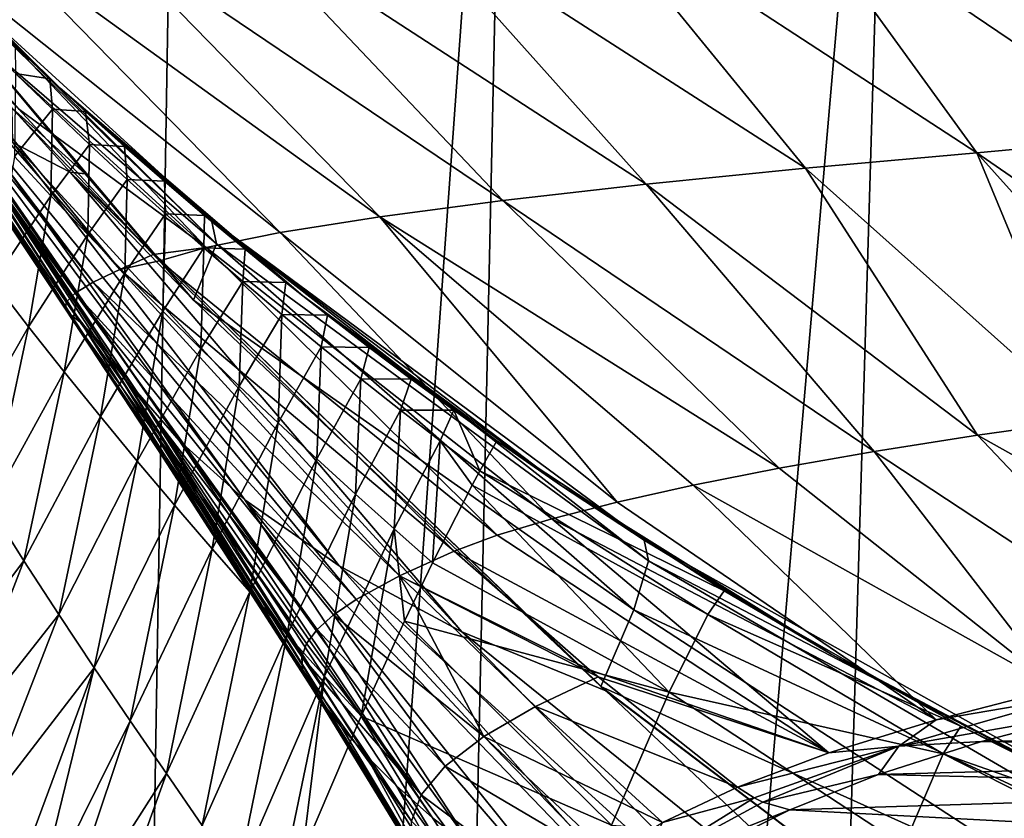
# Model space of a CAD drawing. Header units: millimetres. Extents: x -23 to 23, y 0 to 298.
# Tile 11 of 45: x -17.68 to -9.68, y 230.17 to 236.65. Entities that reach past the tile are written whole.
import ezdxf

# ---------------------------------------------------------------- set-up
doc = ezdxf.new("R2010")
doc.units = ezdxf.units.MM
doc.header["$LTSCALE"] = 105.850129
for name, color, linetype in [('11', 7, 'CONTINUOUS'), ('12', 7, 'CONTINUOUS'), ('14', 7, 'CONTINUOUS'), ('15', 7, 'CONTINUOUS'), ('30', 7, 'CONTINUOUS'), ('33', 7, 'CONTINUOUS'), ('35', 7, 'CONTINUOUS'), ('36', 7, 'CONTINUOUS'), ('55', 7, 'CONTINUOUS'), ('60', 7, 'CONTINUOUS'), ('61', 7, 'CONTINUOUS'), ('7', 7, 'CONTINUOUS'), ('9', 7, 'CONTINUOUS'), ('95', 7, 'CONTINUOUS'), ('96', 7, 'CONTINUOUS')]:
    doc.layers.add(name, color=color, linetype=linetype)

msp = doc.modelspace()

# ---------------------------------------------------------------- linework, layer by layer
at = {"layer": '11', "color": 7, "linetype": 'CONTINUOUS'}
for points in [[(-19.1424, 237.234, 184.1869), (-19.2027, 237.2007, 182.2454), (-17.0788, 234.5199, 183.8757), (-19.1424, 237.234, 184.1869)], [(-19.0421, 237.2785, 186.1129), (-19.1424, 237.234, 184.1869), (-16.864, 234.6231, 185.5395), (-19.0421, 237.2785, 186.1129)], [(-16.864, 234.6231, 185.5395), (-19.1424, 237.234, 184.1869), (-17.0788, 234.5199, 183.8757), (-16.864, 234.6231, 185.5395)], [(-17.6844, 235.927, 187.5984), (-19.0421, 237.2785, 186.1129), (-16.5917, 234.745, 187.1927), (-17.6844, 235.927, 187.5984)], [(-16.5917, 234.745, 187.1927), (-19.0421, 237.2785, 186.1129), (-16.864, 234.6231, 185.5395), (-16.5917, 234.745, 187.1927)], [(-19.2027, 237.2007, 182.2454), (-19.221, 237.1787, 180.2554), (-17.2255, 234.4309, 182.1803), (-19.2027, 237.2007, 182.2454)], [(-19.221, 237.1787, 180.2554), (-19.2024, 237.1663, 178.1974), (-17.2983, 234.3581, 180.4485), (-19.221, 237.1787, 180.2554)], [(-17.2255, 234.4309, 182.1803), (-19.221, 237.1787, 180.2554), (-17.2983, 234.3581, 180.4485), (-17.2255, 234.4309, 182.1803)], [(-17.0788, 234.5199, 183.8757), (-19.2027, 237.2007, 182.2454), (-17.2255, 234.4309, 182.1803), (-17.0788, 234.5199, 183.8757)], [(-19.2024, 237.1663, 178.1974), (-19.1574, 237.1573, 176.0758), (-17.3035, 234.3008, 178.6857), (-19.2024, 237.1663, 178.1974)], [(-17.2983, 234.3581, 180.4485), (-19.2024, 237.1663, 178.1974), (-17.3035, 234.3008, 178.6857), (-17.2983, 234.3581, 180.4485)], [(-19.1574, 237.1573, 176.0758), (-19.0984, 237.1391, 173.9288), (-17.2569, 234.2508, 176.9044), (-19.1574, 237.1573, 176.0758)], [(-17.3035, 234.3008, 178.6857), (-19.1574, 237.1573, 176.0758), (-17.2569, 234.2508, 176.9044), (-17.3035, 234.3008, 178.6857)], [(-19.0984, 237.1391, 173.9288), (-19.0345, 237.0931, 171.8286), (-17.1759, 234.1887, 175.1229), (-19.0984, 237.1391, 173.9288)], [(-17.2569, 234.2508, 176.9044), (-19.0984, 237.1391, 173.9288), (-17.1759, 234.1887, 175.1229), (-17.2569, 234.2508, 176.9044)], [(-19.0345, 237.0931, 171.8286), (-18.9651, 236.9989, 169.863), (-17.0701, 234.0845, 173.3637), (-19.0345, 237.0931, 171.8286)], [(-17.1759, 234.1887, 175.1229), (-19.0345, 237.0931, 171.8286), (-17.0701, 234.0845, 173.3637), (-17.1759, 234.1887, 175.1229)], [(-18.9651, 236.9989, 169.863), (-18.8747, 236.8405, 168.1126), (-16.9302, 233.9053, 171.6519), (-18.9651, 236.9989, 169.863)], [(-17.0701, 234.0845, 173.3637), (-18.9651, 236.9989, 169.863), (-16.9302, 233.9053, 171.6519), (-17.0701, 234.0845, 173.3637)], [(-18.8747, 236.8405, 168.1126), (-18.7347, 236.6115, 166.6284), (-16.7197, 233.6252, 170.0144), (-18.8747, 236.8405, 168.1126)], [(-16.9302, 233.9053, 171.6519), (-18.8747, 236.8405, 168.1126), (-16.7197, 233.6252, 170.0144), (-16.9302, 233.9053, 171.6519)], [(-18.7347, 236.6115, 166.6284), (-18.5108, 236.3207, 165.414), (-16.3808, 233.2352, 168.4806), (-18.7347, 236.6115, 166.6284)], [(-16.7197, 233.6252, 170.0144), (-18.7347, 236.6115, 166.6284), (-16.3808, 233.2352, 168.4806), (-16.7197, 233.6252, 170.0144)], [(-18.5108, 236.3207, 165.414), (-18.1775, 235.9909, 164.4345), (-15.8489, 232.7522, 167.0834), (-18.5108, 236.3207, 165.414)], [(-16.3808, 233.2352, 168.4806), (-18.5108, 236.3207, 165.414), (-15.8489, 232.7522, 167.0834), (-16.3808, 233.2352, 168.4806)], [(-18.1775, 235.9909, 164.4345), (-17.7318, 235.6529, 163.636), (-15.0825, 232.2168, 165.8615), (-18.1775, 235.9909, 164.4345)], [(-15.8489, 232.7522, 167.0834), (-18.1775, 235.9909, 164.4345), (-15.0825, 232.2168, 165.8615), (-15.8489, 232.7522, 167.0834)], [(-17.2654, 235.4133, 162.9484), (-17.7318, 235.6529, 163.636), (-17.7376, 235.9305, 162.8276), (-17.2654, 235.4133, 162.9484)], [(-17.7318, 235.6529, 163.636), (-17.2654, 235.4133, 162.9484), (-14.0878, 231.6827, 164.8526), (-17.7318, 235.6529, 163.636)], [(-15.0825, 232.2168, 165.8615), (-17.7318, 235.6529, 163.636), (-14.0878, 231.6827, 164.8526), (-15.0825, 232.2168, 165.8615)], [(-14.0878, 231.6827, 164.8526), (-17.2654, 235.4133, 162.9484), (-12.9171, 231.2037, 164.0794), (-14.0878, 231.6827, 164.8526)], [(-12.9171, 231.2037, 164.0794), (-17.2654, 235.4133, 162.9484), (-12.9591, 231.2395, 164.0698), (-12.9171, 231.2037, 164.0794)], [(-12.9591, 231.2395, 164.0698), (-17.2654, 235.4133, 162.9484), (-16.2655, 234.3726, 163.1847), (-12.9591, 231.2395, 164.0698)], [(-16.5917, 234.745, 187.1927), (-16.864, 234.6231, 185.5395), (-16.5418, 234.6926, 187.1743), (-16.5917, 234.745, 187.1927)], [(-16.5418, 234.6926, 187.1743), (-16.864, 234.6231, 185.5395), (-14.1489, 232.3355, 186.3077), (-16.5418, 234.6926, 187.1743)], [(-16.864, 234.6231, 185.5395), (-17.0788, 234.5199, 183.8757), (-14.593, 232.1352, 184.8822), (-16.864, 234.6231, 185.5395)], [(-14.1489, 232.3355, 186.3077), (-16.864, 234.6231, 185.5395), (-14.593, 232.1352, 184.8822), (-14.1489, 232.3355, 186.3077)], [(-17.0788, 234.5199, 183.8757), (-17.2255, 234.4309, 182.1803), (-14.9459, 231.9433, 183.4214), (-17.0788, 234.5199, 183.8757)], [(-14.593, 232.1352, 184.8822), (-17.0788, 234.5199, 183.8757), (-14.9459, 231.9433, 183.4214), (-14.593, 232.1352, 184.8822)], [(-17.2255, 234.4309, 182.1803), (-17.2983, 234.3581, 180.4485), (-15.2624, 231.7, 181.3826), (-17.2255, 234.4309, 182.1803)], [(-14.9459, 231.9433, 183.4214), (-17.2255, 234.4309, 182.1803), (-15.1278, 231.8195, 182.4158), (-14.9459, 231.9433, 183.4214)], [(-15.1278, 231.8195, 182.4158), (-17.2255, 234.4309, 182.1803), (-15.2624, 231.7, 181.3826), (-15.1278, 231.8195, 182.4158)], [(-17.2983, 234.3581, 180.4485), (-17.3035, 234.3008, 178.6857), (-15.3477, 231.5867, 180.3257), (-17.2983, 234.3581, 180.4485)], [(-15.2624, 231.7, 181.3826), (-17.2983, 234.3581, 180.4485), (-15.3477, 231.5867, 180.3257), (-15.2624, 231.7, 181.3826)], [(-17.3035, 234.3008, 178.6857), (-17.2569, 234.2508, 176.9044), (-15.379, 231.3766, 178.1457), (-17.3035, 234.3008, 178.6857)], [(-15.3477, 231.5867, 180.3257), (-17.3035, 234.3008, 178.6857), (-15.3855, 231.4792, 179.2416), (-15.3477, 231.5867, 180.3257)], [(-15.3855, 231.4792, 179.2416), (-17.3035, 234.3008, 178.6857), (-15.379, 231.3766, 178.1457), (-15.3855, 231.4792, 179.2416)], [(-17.2569, 234.2508, 176.9044), (-17.1759, 234.1887, 175.1229), (-15.3346, 231.2737, 177.0594), (-17.2569, 234.2508, 176.9044)], [(-15.379, 231.3766, 178.1457), (-17.2569, 234.2508, 176.9044), (-15.3346, 231.2737, 177.0594), (-15.379, 231.3766, 178.1457)], [(-17.1759, 234.1887, 175.1229), (-17.0701, 234.0845, 173.3637), (-15.2827, 231.1929, 176.2847), (-17.1759, 234.1887, 175.1229)], [(-15.3346, 231.2737, 177.0594), (-17.1759, 234.1887, 175.1229), (-15.2827, 231.1929, 176.2847), (-15.3346, 231.2737, 177.0594)], [(-17.0701, 234.0845, 173.3637), (-16.9302, 233.9053, 171.6519), (-15.0624, 230.9082, 174.2432), (-17.0701, 234.0845, 173.3637)], [(-15.2827, 231.1929, 176.2847), (-17.0701, 234.0845, 173.3637), (-15.2185, 231.1051, 175.5504), (-15.2827, 231.1929, 176.2847)], [(-15.2185, 231.1051, 175.5504), (-17.0701, 234.0845, 173.3637), (-15.0624, 230.9082, 174.2432), (-15.2185, 231.1051, 175.5504)], [(-16.9302, 233.9053, 171.6519), (-16.7197, 233.6252, 170.0144), (-14.8655, 230.6824, 173.1001), (-16.9302, 233.9053, 171.6519)], [(-15.0624, 230.9082, 174.2432), (-16.9302, 233.9053, 171.6519), (-14.8655, 230.6824, 173.1001), (-15.0624, 230.9082, 174.2432)], [(-16.7197, 233.6252, 170.0144), (-16.3808, 233.2352, 168.4806), (-14.3261, 230.174, 171.1546), (-16.7197, 233.6252, 170.0144)], [(-14.8655, 230.6824, 173.1001), (-16.7197, 233.6252, 170.0144), (-14.6209, 230.4347, 172.0789), (-14.8655, 230.6824, 173.1001)], [(-14.6209, 230.4347, 172.0789), (-16.7197, 233.6252, 170.0144), (-14.3261, 230.174, 171.1546), (-14.6209, 230.4347, 172.0789)], [(-16.3808, 233.2352, 168.4806), (-15.8489, 232.7522, 167.0834), (-13.981, 229.9076, 170.3114), (-16.3808, 233.2352, 168.4806)], [(-14.3261, 230.174, 171.1546), (-16.3808, 233.2352, 168.4806), (-13.981, 229.9076, 170.3114), (-14.3261, 230.174, 171.1546)], [(-15.8489, 232.7522, 167.0834), (-15.0825, 232.2168, 165.8615), (-12.0983, 228.8614, 167.5568), (-15.8489, 232.7522, 167.0834)], [(-13.981, 229.9076, 170.3114), (-15.8489, 232.7522, 167.0834), (-13.1403, 229.3763, 168.8245), (-13.981, 229.9076, 170.3114)], [(-13.1403, 229.3763, 168.8245), (-15.8489, 232.7522, 167.0834), (-12.0983, 228.8614, 167.5568), (-13.1403, 229.3763, 168.8245)], [(-15.0825, 232.2168, 165.8615), (-14.0878, 231.6827, 164.8526), (-10.8652, 228.3788, 166.4961), (-15.0825, 232.2168, 165.8615)], [(-12.0983, 228.8614, 167.5568), (-15.0825, 232.2168, 165.8615), (-10.8652, 228.3788, 166.4961), (-12.0983, 228.8614, 167.5568)], [(-14.0878, 231.6827, 164.8526), (-12.9171, 231.2037, 164.0794), (-9.4648, 227.9465, 165.6551), (-14.0878, 231.6827, 164.8526)], [(-10.8652, 228.3788, 166.4961), (-14.0878, 231.6827, 164.8526), (-9.4648, 227.9465, 165.6551), (-10.8652, 228.3788, 166.4961)], [(-9.4648, 227.9465, 165.6551), (-12.9171, 231.2037, 164.0794), (-9.3226, 228.4756, 164.8067), (-9.4648, 227.9465, 165.6551)]]:
    msp.add_3dface(points, dxfattribs=at)
at = {"layer": '12', "color": 7, "linetype": 'CONTINUOUS'}
for points in [[(-11.4728, 237.7307, 196.4277), (-13.1027, 237.6557, 195.8749), (-9.9059, 235.5681, 194.3635), (-11.4728, 237.7307, 196.4277)], [(-9.1015, 236.6867, 195.6449), (-11.4728, 237.7307, 196.4277), (-8.4756, 235.7006, 194.7059), (-9.1015, 236.6867, 195.6449)], [(-8.4756, 235.7006, 194.7059), (-11.4728, 237.7307, 196.4277), (-9.9059, 235.5681, 194.3635), (-8.4756, 235.7006, 194.7059)], [(-13.1027, 237.6557, 195.8749), (-14.6124, 237.5775, 195.0475), (-11.2967, 235.4451, 193.825), (-13.1027, 237.6557, 195.8749)], [(-9.9059, 235.5681, 194.3635), (-13.1027, 237.6557, 195.8749), (-11.2967, 235.4451, 193.825), (-9.9059, 235.5681, 194.3635)], [(-14.6124, 237.5775, 195.0475), (-15.9484, 237.4985, 193.9733), (-12.592, 235.3153, 193.0833), (-14.6124, 237.5775, 195.0475)], [(-11.2967, 235.4451, 193.825), (-14.6124, 237.5775, 195.0475), (-12.592, 235.3153, 193.0833), (-11.2967, 235.4451, 193.825)], [(-15.9484, 237.4985, 193.9733), (-17.0685, 237.4214, 192.688), (-13.7539, 235.1824, 192.1577), (-15.9484, 237.4985, 193.9733)], [(-12.592, 235.3153, 193.0833), (-15.9484, 237.4985, 193.9733), (-13.7539, 235.1824, 192.1577), (-12.592, 235.3153, 193.0833)], [(-17.0685, 237.4214, 192.688), (-17.936, 237.3482, 191.2323), (-14.7529, 235.0501, 191.0726), (-17.0685, 237.4214, 192.688)], [(-13.7539, 235.1824, 192.1577), (-17.0685, 237.4214, 192.688), (-14.7529, 235.0501, 191.0726), (-13.7539, 235.1824, 192.1577)], [(-17.936, 237.3482, 191.2323), (-18.5221, 237.2813, 189.658), (-15.5626, 234.9215, 189.8555), (-17.936, 237.3482, 191.2323)], [(-14.7529, 235.0501, 191.0726), (-17.936, 237.3482, 191.2323), (-15.5626, 234.9215, 189.8555), (-14.7529, 235.0501, 191.0726)], [(-18.5221, 237.2813, 189.658), (-18.8024, 237.2129, 188.0208), (-16.1618, 234.7998, 188.5418), (-18.5221, 237.2813, 189.658)], [(-18.8024, 237.2129, 188.0208), (-17.6844, 235.927, 187.5984), (-16.1618, 234.7998, 188.5418), (-18.8024, 237.2129, 188.0208)], [(-15.5626, 234.9215, 189.8555), (-18.5221, 237.2813, 189.658), (-16.1618, 234.7998, 188.5418), (-15.5626, 234.9215, 189.8555)], [(-17.6844, 235.927, 187.5984), (-16.5917, 234.745, 187.1927), (-16.1618, 234.7998, 188.5418), (-17.6844, 235.927, 187.5984)], [(-8.4756, 235.7006, 194.7059), (-9.9059, 235.5681, 194.3635), (-7.0977, 233.6319, 192.69), (-8.4756, 235.7006, 194.7059)], [(-9.9059, 235.5681, 194.3635), (-11.2967, 235.4451, 193.825), (-9.0072, 233.4037, 191.9866), (-9.9059, 235.5681, 194.3635)], [(-7.0977, 233.6319, 192.69), (-9.9059, 235.5681, 194.3635), (-8.0681, 233.5226, 192.3846), (-7.0977, 233.6319, 192.69)], [(-8.0681, 233.5226, 192.3846), (-9.9059, 235.5681, 194.3635), (-9.0072, 233.4037, 191.9866), (-8.0681, 233.5226, 192.3846)], [(-11.2967, 235.4451, 193.825), (-12.592, 235.3153, 193.0833), (-9.902, 233.2773, 191.5008), (-11.2967, 235.4451, 193.825)], [(-9.0072, 233.4037, 191.9866), (-11.2967, 235.4451, 193.825), (-9.902, 233.2773, 191.5008), (-9.0072, 233.4037, 191.9866)], [(-12.592, 235.3153, 193.0833), (-13.7539, 235.1824, 192.1577), (-10.7398, 233.1454, 190.9339), (-12.592, 235.3153, 193.0833)], [(-9.902, 233.2773, 191.5008), (-12.592, 235.3153, 193.0833), (-10.7398, 233.1454, 190.9339), (-9.902, 233.2773, 191.5008)], [(-13.7539, 235.1824, 192.1577), (-14.7529, 235.0501, 191.0726), (-11.511, 233.0099, 190.2938), (-13.7539, 235.1824, 192.1577)], [(-10.7398, 233.1454, 190.9339), (-13.7539, 235.1824, 192.1577), (-11.511, 233.0099, 190.2938), (-10.7398, 233.1454, 190.9339)], [(-14.7529, 235.0501, 191.0726), (-15.5626, 234.9215, 189.8555), (-12.8255, 232.7352, 188.8273), (-14.7529, 235.0501, 191.0726)], [(-11.511, 233.0099, 190.2938), (-14.7529, 235.0501, 191.0726), (-12.2083, 232.8727, 189.5889), (-11.511, 233.0099, 190.2938)], [(-12.2083, 232.8727, 189.5889), (-14.7529, 235.0501, 191.0726), (-12.8255, 232.7352, 188.8273), (-12.2083, 232.8727, 189.5889)], [(-15.5626, 234.9215, 189.8555), (-16.1618, 234.7998, 188.5418), (-13.3572, 232.5989, 188.0186), (-15.5626, 234.9215, 189.8555)], [(-12.8255, 232.7352, 188.8273), (-15.5626, 234.9215, 189.8555), (-13.3572, 232.5989, 188.0186), (-12.8255, 232.7352, 188.8273)], [(-16.5917, 234.745, 187.1927), (-16.5418, 234.6926, 187.1743), (-16.1618, 234.7998, 188.5418), (-16.5917, 234.745, 187.1927)], [(-16.1618, 234.7998, 188.5418), (-16.5418, 234.6926, 187.1743), (-13.7992, 232.4652, 187.1748), (-16.1618, 234.7998, 188.5418)], [(-13.3572, 232.5989, 188.0186), (-16.1618, 234.7998, 188.5418), (-13.7992, 232.4652, 187.1748), (-13.3572, 232.5989, 188.0186)], [(-16.5418, 234.6926, 187.1743), (-14.1489, 232.3355, 186.3077), (-13.7992, 232.4652, 187.1748), (-16.5418, 234.6926, 187.1743)]]:
    msp.add_3dface(points, dxfattribs=at)
at = {"layer": '14', "color": 7, "linetype": 'CONTINUOUS'}
for points in [[(-14.1489, 232.3355, 186.3077), (-14.593, 232.1352, 184.8822), (-13.0503, 231.3747, 185.9236), (-14.1489, 232.3355, 186.3077)], [(-14.593, 232.1352, 184.8822), (-14.9459, 231.9433, 183.4214), (-13.9091, 230.8338, 183.315), (-14.593, 232.1352, 184.8822)], [(-14.593, 232.1352, 184.8822), (-13.9091, 230.8338, 183.315), (-13.4894, 231.0762, 184.6386), (-14.593, 232.1352, 184.8822)], [(-14.593, 232.1352, 184.8822), (-13.4894, 231.0762, 184.6386), (-12.9791, 231.3159, 185.899), (-14.593, 232.1352, 184.8822)], [(-14.593, 232.1352, 184.8822), (-12.9791, 231.3159, 185.899), (-13.0503, 231.3747, 185.9236), (-14.593, 232.1352, 184.8822)], [(-14.9459, 231.9433, 183.4214), (-15.1278, 231.8195, 182.4158), (-13.9091, 230.8338, 183.315), (-14.9459, 231.9433, 183.4214)], [(-15.1278, 231.8195, 182.4158), (-15.2624, 231.7, 181.3826), (-14.2227, 230.5914, 181.9373), (-15.1278, 231.8195, 182.4158)], [(-15.1278, 231.8195, 182.4158), (-14.2227, 230.5914, 181.9373), (-13.9091, 230.8338, 183.315), (-15.1278, 231.8195, 182.4158)], [(-15.2624, 231.7, 181.3826), (-15.3477, 231.5867, 180.3257), (-14.4163, 230.359, 180.5473), (-15.2624, 231.7, 181.3826)], [(-15.2624, 231.7, 181.3826), (-14.4163, 230.359, 180.5473), (-14.2227, 230.5914, 181.9373), (-15.2624, 231.7, 181.3826)], [(-15.3477, 231.5867, 180.3257), (-15.3855, 231.4792, 179.2416), (-14.4163, 230.359, 180.5473), (-15.3477, 231.5867, 180.3257)], [(-15.3855, 231.4792, 179.2416), (-15.379, 231.3766, 178.1457), (-14.4968, 230.1445, 179.1891), (-15.3855, 231.4792, 179.2416)], [(-15.3855, 231.4792, 179.2416), (-14.4968, 230.1445, 179.1891), (-14.4163, 230.359, 180.5473), (-15.3855, 231.4792, 179.2416)], [(-15.379, 231.3766, 178.1457), (-15.3346, 231.2737, 177.0594), (-14.4834, 229.9445, 177.883), (-15.379, 231.3766, 178.1457)], [(-15.379, 231.3766, 178.1457), (-14.4834, 229.9445, 177.883), (-14.4968, 230.1445, 179.1891), (-15.379, 231.3766, 178.1457)], [(-12.9791, 231.3159, 185.899), (-13.4894, 231.0762, 184.6386), (-11.8501, 230.4214, 185.5093), (-12.9791, 231.3159, 185.899)], [(-15.3346, 231.2737, 177.0594), (-15.2827, 231.1929, 176.2847), (-14.4834, 229.9445, 177.883), (-15.3346, 231.2737, 177.0594)], [(-15.2827, 231.1929, 176.2847), (-15.2185, 231.1051, 175.5504), (-14.3923, 229.7384, 176.604), (-15.2827, 231.1929, 176.2847)], [(-15.2827, 231.1929, 176.2847), (-14.3923, 229.7384, 176.604), (-14.4834, 229.9445, 177.883), (-15.2827, 231.1929, 176.2847)], [(-15.2185, 231.1051, 175.5504), (-15.0624, 230.9082, 174.2432), (-14.2172, 229.4902, 175.2859), (-15.2185, 231.1051, 175.5504)], [(-15.2185, 231.1051, 175.5504), (-14.2172, 229.4902, 175.2859), (-14.3923, 229.7384, 176.604), (-15.2185, 231.1051, 175.5504)], [(-13.4894, 231.0762, 184.6386), (-13.9091, 230.8338, 183.315), (-12.458, 230.1348, 184.3525), (-13.4894, 231.0762, 184.6386)], [(-11.8501, 230.4214, 185.5093), (-13.4894, 231.0762, 184.6386), (-12.458, 230.1348, 184.3525), (-11.8501, 230.4214, 185.5093)], [(-15.0624, 230.9082, 174.2432), (-14.8655, 230.6824, 173.1001), (-14.2172, 229.4902, 175.2859), (-15.0624, 230.9082, 174.2432)], [(-13.9091, 230.8338, 183.315), (-14.2227, 230.5914, 181.9373), (-12.9415, 229.8384, 183.1559), (-13.9091, 230.8338, 183.315)], [(-12.458, 230.1348, 184.3525), (-13.9091, 230.8338, 183.315), (-12.8891, 229.8751, 183.3039), (-12.458, 230.1348, 184.3525)], [(-12.8891, 229.8751, 183.3039), (-13.9091, 230.8338, 183.315), (-12.9415, 229.8384, 183.1559), (-12.8891, 229.8751, 183.3039)], [(-14.8655, 230.6824, 173.1001), (-14.6209, 230.4347, 172.0789), (-13.9095, 229.1617, 173.8535), (-14.8655, 230.6824, 173.1001)], [(-14.8655, 230.6824, 173.1001), (-13.9095, 229.1617, 173.8535), (-14.2172, 229.4902, 175.2859), (-14.8655, 230.6824, 173.1001)], [(-14.2227, 230.5914, 181.9373), (-14.4163, 230.359, 180.5473), (-13.3062, 229.5263, 181.9028), (-14.2227, 230.5914, 181.9373)], [(-12.9415, 229.8384, 183.1559), (-14.2227, 230.5914, 181.9373), (-13.3062, 229.5263, 181.9028), (-12.9415, 229.8384, 183.1559)], [(-14.6209, 230.4347, 172.0789), (-14.3261, 230.174, 171.1546), (-13.3742, 228.7276, 172.2617), (-14.6209, 230.4347, 172.0789)], [(-14.6209, 230.4347, 172.0789), (-13.3742, 228.7276, 172.2617), (-13.9095, 229.1617, 173.8535), (-14.6209, 230.4347, 172.0789)], [(-14.4163, 230.359, 180.5473), (-14.4968, 230.1445, 179.1891), (-13.545, 229.1957, 180.5876), (-14.4163, 230.359, 180.5473)], [(-13.3062, 229.5263, 181.9028), (-14.4163, 230.359, 180.5473), (-13.545, 229.1957, 180.5876), (-13.3062, 229.5263, 181.9028)], [(-14.3261, 230.174, 171.1546), (-13.981, 229.9076, 170.3114), (-13.3742, 228.7276, 172.2617), (-14.3261, 230.174, 171.1546)]]:
    msp.add_3dface(points, dxfattribs=at)
at = {"layer": '15', "color": 7, "linetype": 'CONTINUOUS'}
for points in [[(-9.0072, 233.4037, 191.9866), (-9.902, 233.2773, 191.5008), (-7.0094, 231.6567, 190.2399), (-9.0072, 233.4037, 191.9866)], [(-9.902, 233.2773, 191.5008), (-10.7398, 233.1454, 190.9339), (-8.1691, 231.4518, 189.4992), (-9.902, 233.2773, 191.5008)], [(-7.0094, 231.6567, 190.2399), (-9.902, 233.2773, 191.5008), (-8.1691, 231.4518, 189.4992), (-7.0094, 231.6567, 190.2399)], [(-10.7398, 233.1454, 190.9339), (-11.511, 233.0099, 190.2938), (-9.252, 231.2213, 188.6392), (-10.7398, 233.1454, 190.9339)], [(-8.1691, 231.4518, 189.4992), (-10.7398, 233.1454, 190.9339), (-9.252, 231.2213, 188.6392), (-8.1691, 231.4518, 189.4992)], [(-11.511, 233.0099, 190.2938), (-12.2083, 232.8727, 189.5889), (-9.252, 231.2213, 188.6392), (-11.511, 233.0099, 190.2938)], [(-12.2083, 232.8727, 189.5889), (-12.8255, 232.7352, 188.8273), (-10.238, 230.9691, 187.6746), (-12.2083, 232.8727, 189.5889)], [(-9.252, 231.2213, 188.6392), (-12.2083, 232.8727, 189.5889), (-10.238, 230.9691, 187.6746), (-9.252, 231.2213, 188.6392)], [(-12.8255, 232.7352, 188.8273), (-13.3572, 232.5989, 188.0186), (-10.238, 230.9691, 187.6746), (-12.8255, 232.7352, 188.8273)], [(-13.3572, 232.5989, 188.0186), (-13.7992, 232.4652, 187.1748), (-11.1093, 230.7005, 186.6233), (-13.3572, 232.5989, 188.0186)], [(-10.238, 230.9691, 187.6746), (-13.3572, 232.5989, 188.0186), (-11.1093, 230.7005, 186.6233), (-10.238, 230.9691, 187.6746)], [(-13.7992, 232.4652, 187.1748), (-14.1489, 232.3355, 186.3077), (-11.1093, 230.7005, 186.6233), (-13.7992, 232.4652, 187.1748)], [(-14.1489, 232.3355, 186.3077), (-13.0503, 231.3747, 185.9236), (-11.1093, 230.7005, 186.6233), (-14.1489, 232.3355, 186.3077)], [(-13.0503, 231.3747, 185.9236), (-12.9791, 231.3159, 185.899), (-11.1093, 230.7005, 186.6233), (-13.0503, 231.3747, 185.9236)], [(-12.9791, 231.3159, 185.899), (-11.8501, 230.4214, 185.5093), (-11.1093, 230.7005, 186.6233), (-12.9791, 231.3159, 185.899)]]:
    msp.add_3dface(points, dxfattribs=at)
at = {"layer": '30', "color": 7, "linetype": 'CONTINUOUS'}
for points in [[(-17.3483, 236.0939, 159), (-19.1885, 237.9193, 159), (-17.4298, 236.1686, 60), (-17.3483, 236.0939, 159)], [(-17.4298, 236.1686, 60), (-19.1885, 237.9193, 159), (-17.7137, 236.4348, 60), (-17.4298, 236.1686, 60)], [(-17.1429, 235.9057, 60), (-17.3483, 236.0939, 159), (-17.4298, 236.1686, 60), (-17.1429, 235.9057, 60)], [(-15.3773, 234.4087, 159), (-17.3483, 236.0939, 159), (-15.5142, 234.5176, 60), (-15.3773, 234.4087, 159)], [(-15.5142, 234.5176, 60), (-17.3483, 236.0939, 159), (-15.8467, 234.7872, 60), (-15.5142, 234.5176, 60)], [(-15.8467, 234.7872, 60), (-17.3483, 236.0939, 159), (-16.1758, 235.0609, 60), (-15.8467, 234.7872, 60)], [(-16.1758, 235.0609, 60), (-17.3483, 236.0939, 159), (-16.5016, 235.3385, 60), (-16.1758, 235.0609, 60)], [(-16.5016, 235.3385, 60), (-17.3483, 236.0939, 159), (-16.824, 235.6201, 60), (-16.5016, 235.3385, 60)], [(-16.824, 235.6201, 60), (-17.3483, 236.0939, 159), (-17.1429, 235.9057, 60), (-16.824, 235.6201, 60)], [(-15.1784, 234.2521, 60), (-15.3773, 234.4087, 159), (-15.5142, 234.5176, 60), (-15.1784, 234.2521, 60)], [(-13.2853, 232.8734, 159), (-15.3773, 234.4087, 159), (-13.8036, 233.2317, 60), (-13.2853, 232.8734, 159)], [(-13.8036, 233.2317, 60), (-15.3773, 234.4087, 159), (-14.152, 233.4805, 60), (-13.8036, 233.2317, 60)], [(-14.152, 233.4805, 60), (-15.3773, 234.4087, 159), (-14.4973, 233.7335, 60), (-14.152, 233.4805, 60)], [(-14.4973, 233.7335, 60), (-15.3773, 234.4087, 159), (-14.8394, 233.9907, 60), (-14.4973, 233.7335, 60)], [(-14.8394, 233.9907, 60), (-15.3773, 234.4087, 159), (-15.1784, 234.2521, 60), (-14.8394, 233.9907, 60)], [(-11.957, 232.0153, 60), (-13.2853, 232.8734, 159), (-13.8036, 233.2317, 60), (-11.957, 232.0153, 60)], [(-11.0843, 231.4971, 159), (-13.2853, 232.8734, 159), (-11.957, 232.0153, 60), (-11.0843, 231.4971, 159)], [(-10.0353, 230.917, 60), (-11.0843, 231.4971, 159), (-11.957, 232.0153, 60), (-10.0353, 230.917, 60)], [(-8.7876, 230.2871, 159.0003), (-11.0843, 231.4971, 159), (-10.0353, 230.917, 60), (-8.7876, 230.2871, 159.0003)], [(-8.0481, 229.9423, 60), (-8.7876, 230.2871, 159.0003), (-10.0353, 230.917, 60), (-8.0481, 229.9423, 60)]]:
    msp.add_3dface(points, dxfattribs=at)
at = {"layer": '33', "color": 7, "linetype": 'CONTINUOUS'}
for points in [[(-8.9227, 231.0387, 188.3109), (-9.8677, 230.7918, 187.3893), (0, 230.9433, 187.9547), (-8.9227, 231.0387, 188.3109)], [(0, 230.9433, 187.9547), (-9.8677, 230.7918, 187.3893), (-2.0967, 230.8821, 187.7265), (0, 230.9433, 187.9547)], [(-2.0967, 230.8821, 187.7265), (-9.8677, 230.7918, 187.3893), (-4.0885, 230.7017, 187.0533), (-2.0967, 230.8821, 187.7265)], [(-9.8677, 230.7918, 187.3893), (-10.7051, 230.5231, 186.3868), (-4.0885, 230.7017, 187.0533), (-9.8677, 230.7918, 187.3893)], [(-4.0885, 230.7017, 187.0533), (-10.7051, 230.5231, 186.3868), (-5.875, 230.4112, 185.969), (-4.0885, 230.7017, 187.0533)], [(-10.7051, 230.5231, 186.3868), (-11.4244, 230.2378, 185.3219), (-5.875, 230.4112, 185.969), (-10.7051, 230.5231, 186.3868)], [(-5.875, 230.4112, 185.969), (-11.4244, 230.2378, 185.3219), (-7.3671, 230.025, 184.5278), (-5.875, 230.4112, 185.969)], [(-11.4244, 230.2378, 185.3219), (-12.0138, 229.944, 184.2253), (-7.3671, 230.025, 184.5278), (-11.4244, 230.2378, 185.3219)]]:
    msp.add_3dface(points, dxfattribs=at)
at = {"layer": '35', "color": 7, "linetype": 'CONTINUOUS'}
for points in [[(-17.4298, 236.1686, 60), (-17.7137, 236.4348, 60), (-17.7089, 236.2139, 52.7705), (-17.4298, 236.1686, 60)], [(-17.4106, 235.9237, 52.8054), (-17.7089, 236.2139, 52.7705), (-17.7169, 235.5397, 45.5021), (-17.4106, 235.9237, 52.8054)], [(-17.4106, 235.9237, 52.8054), (-17.4298, 236.1686, 60), (-17.7089, 236.2139, 52.7705), (-17.4106, 235.9237, 52.8054)], [(-17.1429, 235.9057, 60), (-17.4298, 236.1686, 60), (-17.4106, 235.9237, 52.8054), (-17.1429, 235.9057, 60)], [(-17.4228, 235.2211, 45.587), (-17.4106, 235.9237, 52.8054), (-17.7169, 235.5397, 45.5021), (-17.4228, 235.2211, 45.587)], [(-17.1081, 235.6367, 52.8399), (-17.4106, 235.9237, 52.8054), (-17.4228, 235.2211, 45.587), (-17.1081, 235.6367, 52.8399)], [(-17.1081, 235.6367, 52.8399), (-17.1429, 235.9057, 60), (-17.4106, 235.9237, 52.8054), (-17.1081, 235.6367, 52.8399)], [(-16.824, 235.6201, 60), (-17.1429, 235.9057, 60), (-17.1081, 235.6367, 52.8399), (-16.824, 235.6201, 60)], [(-17.124, 234.9053, 45.6706), (-17.1081, 235.6367, 52.8399), (-17.4228, 235.2211, 45.587), (-17.124, 234.9053, 45.6706)], [(-16.8021, 235.3531, 52.8739), (-17.1081, 235.6367, 52.8399), (-17.124, 234.9053, 45.6706), (-16.8021, 235.3531, 52.8739)], [(-16.8021, 235.3531, 52.8739), (-16.824, 235.6201, 60), (-17.1081, 235.6367, 52.8399), (-16.8021, 235.3531, 52.8739)], [(-16.5016, 235.3385, 60), (-16.824, 235.6201, 60), (-16.8021, 235.3531, 52.8739), (-16.5016, 235.3385, 60)], [(-17.4228, 235.2211, 45.587), (-17.7169, 235.5397, 45.5021), (-17.8895, 234.5252, 38.3677), (-17.4228, 235.2211, 45.587)], [(-16.8212, 234.5926, 45.7523), (-16.8021, 235.3531, 52.8739), (-17.124, 234.9053, 45.6706), (-16.8212, 234.5926, 45.7523)], [(-16.4929, 235.0733, 52.9072), (-16.8021, 235.3531, 52.8739), (-16.8212, 234.5926, 45.7523), (-16.4929, 235.0733, 52.9072)], [(-16.4929, 235.0733, 52.9072), (-16.5016, 235.3385, 60), (-16.8021, 235.3531, 52.8739), (-16.4929, 235.0733, 52.9072)], [(-16.1758, 235.0609, 60), (-16.5016, 235.3385, 60), (-16.4929, 235.0733, 52.9072), (-16.1758, 235.0609, 60)], [(-17.6048, 234.1573, 38.5165), (-17.4228, 235.2211, 45.587), (-17.8895, 234.5252, 38.3677), (-17.6048, 234.1573, 38.5165)], [(-17.124, 234.9053, 45.6706), (-17.4228, 235.2211, 45.587), (-17.6048, 234.1573, 38.5165), (-17.124, 234.9053, 45.6706)], [(-16.5148, 234.2833, 45.8314), (-16.4929, 235.0733, 52.9072), (-16.8212, 234.5926, 45.7523), (-16.5148, 234.2833, 45.8314)], [(-16.1807, 234.7972, 52.9396), (-16.4929, 235.0733, 52.9072), (-16.5148, 234.2833, 45.8314), (-16.1807, 234.7972, 52.9396)], [(-16.1807, 234.7972, 52.9396), (-16.1758, 235.0609, 60), (-16.4929, 235.0733, 52.9072), (-16.1807, 234.7972, 52.9396)], [(-15.8467, 234.7872, 60), (-16.1758, 235.0609, 60), (-16.1807, 234.7972, 52.9396), (-15.8467, 234.7872, 60)], [(-17.3148, 233.7915, 38.6618), (-17.124, 234.9053, 45.6706), (-17.6048, 234.1573, 38.5165), (-17.3148, 233.7915, 38.6618)], [(-16.8212, 234.5926, 45.7523), (-17.124, 234.9053, 45.6706), (-17.3148, 233.7915, 38.6618), (-16.8212, 234.5926, 45.7523)], [(-16.2053, 233.9777, 45.9073), (-16.1807, 234.7972, 52.9396), (-16.5148, 234.2833, 45.8314), (-16.2053, 233.9777, 45.9073)], [(-15.8657, 234.5253, 52.9711), (-16.1807, 234.7972, 52.9396), (-16.2053, 233.9777, 45.9073), (-15.8657, 234.5253, 52.9711)], [(-15.8657, 234.5253, 52.9711), (-15.8467, 234.7872, 60), (-16.1807, 234.7972, 52.9396), (-15.8657, 234.5253, 52.9711)], [(-15.5142, 234.5176, 60), (-15.8467, 234.7872, 60), (-15.8657, 234.5253, 52.9711), (-15.5142, 234.5176, 60)], [(-17.0202, 233.4281, 38.8024), (-16.8212, 234.5926, 45.7523), (-17.3148, 233.7915, 38.6618), (-17.0202, 233.4281, 38.8024)], [(-16.5148, 234.2833, 45.8314), (-16.8212, 234.5926, 45.7523), (-17.0202, 233.4281, 38.8024), (-16.5148, 234.2833, 45.8314)], [(-17.6048, 234.1573, 38.5165), (-17.8895, 234.5252, 38.3677), (-18.1904, 233.1329, 31.5292), (-17.6048, 234.1573, 38.5165)], [(-15.893, 233.676, 45.9795), (-15.8657, 234.5253, 52.9711), (-16.2053, 233.9777, 45.9073), (-15.893, 233.676, 45.9795)], [(-15.5483, 234.2575, 53.0013), (-15.8657, 234.5253, 52.9711), (-15.893, 233.676, 45.9795), (-15.5483, 234.2575, 53.0013)], [(-15.5483, 234.2575, 53.0013), (-15.5142, 234.5176, 60), (-15.8657, 234.5253, 52.9711), (-15.5483, 234.2575, 53.0013)], [(-15.1784, 234.2521, 60), (-15.5142, 234.5176, 60), (-15.5483, 234.2575, 53.0013), (-15.1784, 234.2521, 60)], [(-16.7213, 233.0674, 38.9371), (-16.5148, 234.2833, 45.8314), (-17.0202, 233.4281, 38.8024), (-16.7213, 233.0674, 38.9371)], [(-16.2053, 233.9777, 45.9073), (-16.5148, 234.2833, 45.8314), (-16.7213, 233.0674, 38.9371), (-16.2053, 233.9777, 45.9073)], [(-15.5787, 233.3787, 46.0473), (-15.5483, 234.2575, 53.0013), (-15.893, 233.676, 45.9795), (-15.5787, 233.3787, 46.0473)], [(-15.2289, 233.9942, 53.0302), (-15.5483, 234.2575, 53.0013), (-15.5787, 233.3787, 46.0473), (-15.2289, 233.9942, 53.0302)], [(-15.2289, 233.9942, 53.0302), (-15.1784, 234.2521, 60), (-15.5483, 234.2575, 53.0013), (-15.2289, 233.9942, 53.0302)], [(-14.8394, 233.9907, 60), (-15.1784, 234.2521, 60), (-15.2289, 233.9942, 53.0302), (-14.8394, 233.9907, 60)], [(-17.919, 232.6953, 31.7528), (-17.6048, 234.1573, 38.5165), (-18.1904, 233.1329, 31.5292), (-17.919, 232.6953, 31.7528)], [(-17.3148, 233.7915, 38.6618), (-17.6048, 234.1573, 38.5165), (-17.919, 232.6953, 31.7528), (-17.3148, 233.7915, 38.6618)], [(-16.4187, 232.7099, 39.0647), (-16.2053, 233.9777, 45.9073), (-16.7213, 233.0674, 38.9371), (-16.4187, 232.7099, 39.0647)], [(-15.893, 233.676, 45.9795), (-16.2053, 233.9777, 45.9073), (-16.4187, 232.7099, 39.0647), (-15.893, 233.676, 45.9795)], [(-15.2637, 233.0862, 46.1104), (-15.2289, 233.9942, 53.0302), (-15.5787, 233.3787, 46.0473), (-15.2637, 233.0862, 46.1104)], [(-14.908, 233.7355, 53.0575), (-15.2289, 233.9942, 53.0302), (-15.2637, 233.0862, 46.1104), (-14.908, 233.7355, 53.0575)], [(-14.908, 233.7355, 53.0575), (-14.8394, 233.9907, 60), (-15.2289, 233.9942, 53.0302), (-14.908, 233.7355, 53.0575)], [(-14.4973, 233.7335, 60), (-14.8394, 233.9907, 60), (-14.908, 233.7355, 53.0575), (-14.4973, 233.7335, 60)], [(-17.6416, 232.2588, 31.9696), (-17.3148, 233.7915, 38.6618), (-17.919, 232.6953, 31.7528), (-17.6416, 232.2588, 31.9696)], [(-17.0202, 233.4281, 38.8024), (-17.3148, 233.7915, 38.6618), (-17.6416, 232.2588, 31.9696), (-17.0202, 233.4281, 38.8024)], [(-14.9492, 232.7987, 46.1682), (-14.908, 233.7355, 53.0575), (-15.2637, 233.0862, 46.1104), (-14.9492, 232.7987, 46.1682)], [(-14.5861, 233.4816, 53.0833), (-14.908, 233.7355, 53.0575), (-14.9492, 232.7987, 46.1682), (-14.5861, 233.4816, 53.0833)], [(-14.5861, 233.4816, 53.0833), (-14.4973, 233.7335, 60), (-14.908, 233.7355, 53.0575), (-14.5861, 233.4816, 53.0833)], [(-14.152, 233.4805, 60), (-14.4973, 233.7335, 60), (-14.5861, 233.4816, 53.0833), (-14.152, 233.4805, 60)], [(-16.1135, 232.3559, 39.1841), (-15.893, 233.676, 45.9795), (-16.4187, 232.7099, 39.0647), (-16.1135, 232.3559, 39.1841)], [(-15.5787, 233.3787, 46.0473), (-15.893, 233.676, 45.9795), (-16.1135, 232.3559, 39.1841), (-15.5787, 233.3787, 46.0473)], [(-14.6366, 232.5167, 46.2204), (-14.5861, 233.4816, 53.0833), (-14.9492, 232.7987, 46.1682), (-14.6366, 232.5167, 46.2204)], [(-14.2637, 233.2328, 53.1073), (-14.5861, 233.4816, 53.0833), (-14.6366, 232.5167, 46.2204), (-14.2637, 233.2328, 53.1073)], [(-14.2637, 233.2328, 53.1073), (-14.152, 233.4805, 60), (-14.5861, 233.4816, 53.0833), (-14.2637, 233.2328, 53.1073)], [(-13.9416, 232.9886, 53.1231), (-14.152, 233.4805, 60), (-14.2637, 233.2328, 53.1073), (-13.9416, 232.9886, 53.1231)], [(-13.8036, 233.2317, 60), (-14.152, 233.4805, 60), (-13.9416, 232.9886, 53.1231), (-13.8036, 233.2317, 60)], [(-17.3584, 231.8238, 32.1776), (-17.0202, 233.4281, 38.8024), (-17.6416, 232.2588, 31.9696), (-17.3584, 231.8238, 32.1776)], [(-16.7213, 233.0674, 38.9371), (-17.0202, 233.4281, 38.8024), (-17.3584, 231.8238, 32.1776), (-16.7213, 233.0674, 38.9371)], [(-15.8076, 232.0062, 39.2943), (-15.5787, 233.3787, 46.0473), (-16.1135, 232.3559, 39.1841), (-15.8076, 232.0062, 39.2943)], [(-15.2637, 233.0862, 46.1104), (-15.5787, 233.3787, 46.0473), (-15.8076, 232.0062, 39.2943), (-15.2637, 233.0862, 46.1104)], [(-14.3256, 232.2426, 46.2822), (-14.2637, 233.2328, 53.1073), (-14.6366, 232.5167, 46.2204), (-14.3256, 232.2426, 46.2822)], [(-14.004, 232.8733, 51.6683), (-14.2637, 233.2328, 53.1073), (-14.3256, 232.2426, 46.2822), (-14.004, 232.8733, 51.6683)], [(-13.9416, 232.9886, 53.1231), (-14.2637, 233.2328, 53.1073), (-14.004, 232.8733, 51.6683), (-13.9416, 232.9886, 53.1231)], [(-17.0701, 231.3906, 32.3751), (-16.7213, 233.0674, 38.9371), (-17.3584, 231.8238, 32.1776), (-17.0701, 231.3906, 32.3751)], [(-16.4187, 232.7099, 39.0647), (-16.7213, 233.0674, 38.9371), (-17.0701, 231.3906, 32.3751), (-16.4187, 232.7099, 39.0647)], [(-15.5034, 231.6612, 39.3945), (-15.2637, 233.0862, 46.1104), (-15.8076, 232.0062, 39.2943), (-15.5034, 231.6612, 39.3945)], [(-14.9492, 232.7987, 46.1682), (-15.2637, 233.0862, 46.1104), (-15.5034, 231.6612, 39.3945), (-14.9492, 232.7987, 46.1682)], [(-15.2029, 231.3216, 39.484), (-14.9492, 232.7987, 46.1682), (-15.5034, 231.6612, 39.3945), (-15.2029, 231.3216, 39.484)], [(-14.6366, 232.5167, 46.2204), (-14.9492, 232.7987, 46.1682), (-15.2029, 231.3216, 39.484), (-14.6366, 232.5167, 46.2204)], [(-17.6416, 232.2588, 31.9696), (-17.919, 232.6953, 31.7528), (-18.472, 231.16, 25.2797), (-17.6416, 232.2588, 31.9696)], [(-16.7781, 230.96, 32.5604), (-16.4187, 232.7099, 39.0647), (-17.0701, 231.3906, 32.3751), (-16.7781, 230.96, 32.5604)], [(-16.1135, 232.3559, 39.1841), (-16.4187, 232.7099, 39.0647), (-16.7781, 230.96, 32.5604), (-16.1135, 232.3559, 39.1841)], [(-14.9033, 230.998, 39.6079), (-14.6366, 232.5167, 46.2204), (-15.2029, 231.3216, 39.484), (-14.9033, 230.998, 39.6079)], [(-14.5521, 231.7695, 43.4), (-14.6366, 232.5167, 46.2204), (-14.9033, 230.998, 39.6079), (-14.5521, 231.7695, 43.4)], [(-14.3256, 232.2426, 46.2822), (-14.6366, 232.5167, 46.2204), (-14.5521, 231.7695, 43.4), (-14.3256, 232.2426, 46.2822)], [(-16.4851, 230.5327, 32.7319), (-16.1135, 232.3559, 39.1841), (-16.7781, 230.96, 32.5604), (-16.4851, 230.5327, 32.7319)], [(-15.8076, 232.0062, 39.2943), (-16.1135, 232.3559, 39.1841), (-16.4851, 230.5327, 32.7319), (-15.8076, 232.0062, 39.2943)], [(-18.2443, 230.6973, 25.5467), (-17.6416, 232.2588, 31.9696), (-18.472, 231.16, 25.2797), (-18.2443, 230.6973, 25.5467)], [(-17.3584, 231.8238, 32.1776), (-17.6416, 232.2588, 31.9696), (-18.2443, 230.6973, 25.5467), (-17.3584, 231.8238, 32.1776)], [(-16.1942, 230.1093, 32.8883), (-15.8076, 232.0062, 39.2943), (-16.4851, 230.5327, 32.7319), (-16.1942, 230.1093, 32.8883)], [(-15.5034, 231.6612, 39.3945), (-15.8076, 232.0062, 39.2943), (-16.1942, 230.1093, 32.8883), (-15.5034, 231.6612, 39.3945)], [(-17.9917, 230.1974, 25.8251), (-17.3584, 231.8238, 32.1776), (-18.2443, 230.6973, 25.5467), (-17.9917, 230.1974, 25.8251)], [(-17.0701, 231.3906, 32.3751), (-17.3584, 231.8238, 32.1776), (-17.9917, 230.1974, 25.8251), (-17.0701, 231.3906, 32.3751)], [(-15.9084, 229.6907, 33.0285), (-15.5034, 231.6612, 39.3945), (-16.1942, 230.1093, 32.8883), (-15.9084, 229.6907, 33.0285)], [(-15.2029, 231.3216, 39.484), (-15.5034, 231.6612, 39.3945), (-15.9084, 229.6907, 33.0285), (-15.2029, 231.3216, 39.484)], [(-17.7123, 229.6581, 26.1114), (-17.0701, 231.3906, 32.3751), (-17.9917, 230.1974, 25.8251), (-17.7123, 229.6581, 26.1114)], [(-17.5636, 229.3754, 26.255), (-17.0701, 231.3906, 32.3751), (-17.7123, 229.6581, 26.1114), (-17.5636, 229.3754, 26.255)], [(-16.7781, 230.96, 32.5604), (-17.0701, 231.3906, 32.3751), (-17.5636, 229.3754, 26.255), (-16.7781, 230.96, 32.5604)], [(-15.6234, 229.2939, 33.2056), (-15.2029, 231.3216, 39.484), (-15.9084, 229.6907, 33.0285), (-15.6234, 229.2939, 33.2056)], [(-15.381, 229.8841, 35.2149), (-15.2029, 231.3216, 39.484), (-15.6234, 229.2939, 33.2056), (-15.381, 229.8841, 35.2149)], [(-14.9033, 230.998, 39.6079), (-15.2029, 231.3216, 39.484), (-15.381, 229.8841, 35.2149), (-14.9033, 230.998, 39.6079)], [(-17.4086, 229.0831, 26.3985), (-16.7781, 230.96, 32.5604), (-17.5636, 229.3754, 26.255), (-17.4086, 229.0831, 26.3985)], [(-16.4851, 230.5327, 32.7319), (-16.7781, 230.96, 32.5604), (-17.4086, 229.0831, 26.3985), (-16.4851, 230.5327, 32.7319)], [(-17.1677, 228.6303, 26.6099), (-16.4851, 230.5327, 32.7319), (-17.4086, 229.0831, 26.3985), (-17.1677, 228.6303, 26.6099)], [(-16.1942, 230.1093, 32.8883), (-16.4851, 230.5327, 32.7319), (-17.1677, 228.6303, 26.6099), (-16.1942, 230.1093, 32.8883)]]:
    msp.add_3dface(points, dxfattribs=at)
at = {"layer": '36', "color": 7, "linetype": 'CONTINUOUS'}
for points in [[(-11.957, 232.0153, 60), (-13.8036, 233.2317, 60), (-13.9416, 232.9886, 53.1231), (-11.957, 232.0153, 60)], [(-13.9416, 232.9886, 53.1231), (-14.004, 232.8733, 51.6683), (-12.0898, 231.8236, 54.3864), (-13.9416, 232.9886, 53.1231)], [(-11.957, 232.0153, 60), (-13.9416, 232.9886, 53.1231), (-12.0898, 231.8236, 54.3864), (-11.957, 232.0153, 60)], [(-14.004, 232.8733, 51.6683), (-14.3256, 232.2426, 46.2822), (-12.405, 231.1922, 48.7652), (-14.004, 232.8733, 51.6683)], [(-12.0898, 231.8236, 54.3864), (-14.004, 232.8733, 51.6683), (-12.405, 231.1922, 48.7652), (-12.0898, 231.8236, 54.3864)], [(-14.3256, 232.2426, 46.2822), (-14.5521, 231.7695, 43.4), (-12.405, 231.1922, 48.7652), (-14.3256, 232.2426, 46.2822)], [(-10.0353, 230.917, 60), (-11.957, 232.0153, 60), (-12.0898, 231.8236, 54.3864), (-10.0353, 230.917, 60)], [(-14.5521, 231.7695, 43.4), (-14.9033, 230.998, 39.6079), (-12.8713, 230.114, 43.2384), (-14.5521, 231.7695, 43.4)], [(-12.405, 231.1922, 48.7652), (-14.5521, 231.7695, 43.4), (-12.8713, 230.114, 43.2384), (-12.405, 231.1922, 48.7652)], [(-12.0898, 231.8236, 54.3864), (-12.405, 231.1922, 48.7652), (-10.1794, 230.6907, 54.5044), (-12.0898, 231.8236, 54.3864)], [(-10.0353, 230.917, 60), (-12.0898, 231.8236, 54.3864), (-10.1794, 230.6907, 54.5044), (-10.0353, 230.917, 60)], [(-12.405, 231.1922, 48.7652), (-12.8713, 230.114, 43.2384), (-10.4999, 229.9444, 49.0033), (-12.405, 231.1922, 48.7652)], [(-10.1794, 230.6907, 54.5044), (-12.405, 231.1922, 48.7652), (-10.4999, 229.9444, 49.0033), (-10.1794, 230.6907, 54.5044)], [(-14.9033, 230.998, 39.6079), (-15.381, 229.8841, 35.2149), (-13.457, 228.6137, 37.9063), (-14.9033, 230.998, 39.6079)], [(-12.8713, 230.114, 43.2384), (-14.9033, 230.998, 39.6079), (-13.457, 228.6137, 37.9063), (-12.8713, 230.114, 43.2384)], [(-8.0481, 229.9423, 60), (-10.0353, 230.917, 60), (-10.1794, 230.6907, 54.5044), (-8.0481, 229.9423, 60)], [(-10.1794, 230.6907, 54.5044), (-10.4999, 229.9444, 49.0033), (-8.1738, 229.6735, 54.6151), (-10.1794, 230.6907, 54.5044)], [(-8.0481, 229.9423, 60), (-10.1794, 230.6907, 54.5044), (-8.1738, 229.6735, 54.6151), (-8.0481, 229.9423, 60)]]:
    msp.add_3dface(points, dxfattribs=at)
at = {"layer": '55', "color": 7, "linetype": 'CONTINUOUS'}
for points in [[(-17.1431, 235.3979, 162.6951), (-17.7376, 235.9305, 162.8276), (-17.902, 236.3009, 162.2361), (-17.1431, 235.3979, 162.6951)], [(-17.2654, 235.4133, 162.9484), (-17.7376, 235.9305, 162.8276), (-17.1431, 235.3979, 162.6951), (-17.2654, 235.4133, 162.9484)], [(-16.2655, 234.3726, 163.1847), (-17.2654, 235.4133, 162.9484), (-17.1431, 235.3979, 162.6951), (-16.2655, 234.3726, 163.1847)]]:
    msp.add_3dface(points, dxfattribs=at)
at = {"layer": '60', "color": 7, "linetype": 'CONTINUOUS'}
for points in [[(-16.1202, 235.0238, 159.4847), (-12.6077, 232.427, 159.2399), (-12.5726, 232.2594, 160.9086), (-16.1202, 235.0238, 159.4847)], [(-16.0776, 234.8313, 161.3627), (-16.1202, 235.0238, 159.4847), (-12.5726, 232.2594, 160.9086), (-16.0776, 234.8313, 161.3627)], [(-16.2655, 234.3726, 163.1847), (-16.0776, 234.8313, 161.3627), (-12.6909, 231.8601, 162.5335), (-16.2655, 234.3726, 163.1847)], [(-12.6909, 231.8601, 162.5335), (-16.0776, 234.8313, 161.3627), (-12.5726, 232.2594, 160.9086), (-12.6909, 231.8601, 162.5335)], [(-12.9591, 231.2395, 164.0698), (-16.2655, 234.3726, 163.1847), (-12.6909, 231.8601, 162.5335), (-12.9591, 231.2395, 164.0698)], [(-12.6077, 232.427, 159.2399), (-8.7876, 230.2871, 159.0003), (-12.5726, 232.2594, 160.9086), (-12.6077, 232.427, 159.2399)], [(-8.7838, 230.049, 161.0506), (-12.6909, 231.8601, 162.5335), (-12.5726, 232.2594, 160.9086), (-8.7838, 230.049, 161.0506)], [(-8.7876, 230.2871, 159.0003), (-8.7838, 230.049, 161.0506), (-12.5726, 232.2594, 160.9086), (-8.7876, 230.2871, 159.0003)], [(-8.9646, 229.4363, 163.0143), (-12.9591, 231.2395, 164.0698), (-12.6909, 231.8601, 162.5335), (-8.9646, 229.4363, 163.0143)], [(-8.7838, 230.049, 161.0506), (-8.9646, 229.4363, 163.0143), (-12.6909, 231.8601, 162.5335), (-8.7838, 230.049, 161.0506)], [(-12.9171, 231.2037, 164.0794), (-12.9591, 231.2395, 164.0698), (-9.3226, 228.4756, 164.8067), (-12.9171, 231.2037, 164.0794)], [(-9.3226, 228.4756, 164.8067), (-12.9591, 231.2395, 164.0698), (-8.9646, 229.4363, 163.0143), (-9.3226, 228.4756, 164.8067)]]:
    msp.add_3dface(points, dxfattribs=at)
at = {"layer": '61', "color": 7, "linetype": 'CONTINUOUS'}
for points in [[(-18.1579, 236.8826, 159.6376), (-16.1202, 235.0238, 159.4847), (-16.0776, 234.8313, 161.3627), (-18.1579, 236.8826, 159.6376)], [(-18.1579, 236.8826, 159.6376), (-16.0776, 234.8313, 161.3627), (-18.0965, 236.7904, 160.8586), (-18.1579, 236.8826, 159.6376)], [(-16.0776, 234.8313, 161.3627), (-18.171, 236.6238, 162.0648), (-18.0965, 236.7904, 160.8586), (-16.0776, 234.8313, 161.3627)], [(-16.2655, 234.3726, 163.1847), (-17.902, 236.3009, 162.2361), (-18.171, 236.6238, 162.0648), (-16.2655, 234.3726, 163.1847)], [(-16.2655, 234.3726, 163.1847), (-18.171, 236.6238, 162.0648), (-16.0776, 234.8313, 161.3627), (-16.2655, 234.3726, 163.1847)], [(-16.2655, 234.3726, 163.1847), (-17.1431, 235.3979, 162.6951), (-17.902, 236.3009, 162.2361), (-16.2655, 234.3726, 163.1847)]]:
    msp.add_3dface(points, dxfattribs=at)
at = {"layer": '7', "color": 7, "linetype": 'CONTINUOUS'}
for points in [[(-17.1869, 193.7678, -14.7573), (-19.079, 193.7678, -12.0109), (-18.5345, 242.0254, -10.4761), (-17.1869, 193.7678, -14.7573)], [(-16.3847, 242.0279, -13.6127), (-17.1869, 193.7678, -14.7573), (-18.5345, 242.0254, -10.4761), (-16.3847, 242.0279, -13.6127)], [(-14.7573, 193.7678, -17.1869), (-17.1869, 193.7678, -14.7573), (-13.7022, 242.028, -16.3102), (-14.7573, 193.7678, -17.1869)], [(-13.7022, 242.028, -16.3102), (-17.1869, 193.7678, -14.7573), (-16.3847, 242.0279, -13.6127), (-13.7022, 242.028, -16.3102)], [(-10.5756, 242.0255, -18.4785), (-14.7573, 193.7678, -17.1869), (-13.7022, 242.028, -16.3102), (-10.5756, 242.0255, -18.4785)], [(-12.0109, 193.7678, -19.079), (-14.7573, 193.7678, -17.1869), (-10.5756, 242.0255, -18.4785), (-12.0109, 193.7678, -19.079)], [(-7.5786, 242.0214, -19.8763), (-12.0109, 193.7678, -19.079), (-10.5756, 242.0255, -18.4785), (-7.5786, 242.0214, -19.8763)], [(-9.2532, 193.7678, -20.3572), (-12.0109, 193.7678, -19.079), (-7.5786, 242.0214, -19.8763), (-9.2532, 193.7678, -20.3572)]]:
    msp.add_3dface(points, dxfattribs=at)
at = {"layer": '9', "color": 7, "linetype": 'CONTINUOUS'}
for points in [[(-17.3483, 236.0939, 159), (-18.3389, 237.0625, 159.652), (-19.1885, 237.9193, 159), (-17.3483, 236.0939, 159)], [(-18.1579, 236.8826, 159.6376), (-18.3389, 237.0625, 159.652), (-17.3483, 236.0939, 159), (-18.1579, 236.8826, 159.6376)], [(-16.1202, 235.0238, 159.4847), (-18.1579, 236.8826, 159.6376), (-17.3483, 236.0939, 159), (-16.1202, 235.0238, 159.4847)], [(-15.3773, 234.4087, 159), (-16.1202, 235.0238, 159.4847), (-17.3483, 236.0939, 159), (-15.3773, 234.4087, 159)], [(-12.6077, 232.427, 159.2399), (-16.1202, 235.0238, 159.4847), (-13.2853, 232.8734, 159), (-12.6077, 232.427, 159.2399)], [(-13.2853, 232.8734, 159), (-16.1202, 235.0238, 159.4847), (-15.3773, 234.4087, 159), (-13.2853, 232.8734, 159)], [(-11.0843, 231.4971, 159), (-12.6077, 232.427, 159.2399), (-13.2853, 232.8734, 159), (-11.0843, 231.4971, 159)], [(-8.7876, 230.2871, 159.0003), (-12.6077, 232.427, 159.2399), (-11.0843, 231.4971, 159), (-8.7876, 230.2871, 159.0003)]]:
    msp.add_3dface(points, dxfattribs=at)
at = {"layer": '95', "color": 7, "linetype": 'CONTINUOUS'}
for points in [[(-11.8501, 230.4214, 185.5093), (-12.458, 230.1348, 184.3525), (-11.7149, 230.3358, 185.4617), (-11.8501, 230.4214, 185.5093)], [(-11.7149, 230.3358, 185.4617), (-12.458, 230.1348, 184.3525), (-12.6666, 229.7451, 183.3114), (-11.7149, 230.3358, 185.4617)], [(-11.7149, 230.3358, 185.4617), (-12.6666, 229.7451, 183.3114), (-11.6426, 230.3011, 185.4314), (-11.7149, 230.3358, 185.4617)], [(-12.6666, 229.7451, 183.3114), (-11.4244, 230.2378, 185.3219), (-11.6426, 230.3011, 185.4314), (-12.6666, 229.7451, 183.3114)], [(-12.0138, 229.944, 184.2253), (-11.4244, 230.2378, 185.3219), (-12.6666, 229.7451, 183.3114), (-12.0138, 229.944, 184.2253)]]:
    msp.add_3dface(points, dxfattribs=at)
at = {"layer": '96', "color": 7, "linetype": 'CONTINUOUS'}
for points in [[(-9.252, 231.2213, 188.6392), (-10.238, 230.9691, 187.6746), (-9.1613, 231.1519, 188.5522), (-9.252, 231.2213, 188.6392)], [(-9.1613, 231.1519, 188.5522), (-10.238, 230.9691, 187.6746), (-10.5387, 230.753, 187.0851), (-9.1613, 231.1519, 188.5522)], [(-8.9227, 231.0387, 188.3109), (-9.1613, 231.1519, 188.5522), (-10.5387, 230.753, 187.0851), (-8.9227, 231.0387, 188.3109)], [(-9.8677, 230.7918, 187.3893), (-8.9227, 231.0387, 188.3109), (-10.5387, 230.753, 187.0851), (-9.8677, 230.7918, 187.3893)], [(-10.238, 230.9691, 187.6746), (-11.1093, 230.7005, 186.6233), (-10.5387, 230.753, 187.0851), (-10.238, 230.9691, 187.6746)], [(-11.1093, 230.7005, 186.6233), (-11.8501, 230.4214, 185.5093), (-10.5387, 230.753, 187.0851), (-11.1093, 230.7005, 186.6233)], [(-11.8501, 230.4214, 185.5093), (-11.7149, 230.3358, 185.4617), (-10.5387, 230.753, 187.0851), (-11.8501, 230.4214, 185.5093)], [(-11.7149, 230.3358, 185.4617), (-11.6426, 230.3011, 185.4314), (-10.5387, 230.753, 187.0851), (-11.7149, 230.3358, 185.4617)], [(-11.6426, 230.3011, 185.4314), (-10.7051, 230.5231, 186.3868), (-10.5387, 230.753, 187.0851), (-11.6426, 230.3011, 185.4314)], [(-10.7051, 230.5231, 186.3868), (-9.8677, 230.7918, 187.3893), (-10.5387, 230.753, 187.0851), (-10.7051, 230.5231, 186.3868)], [(-11.4244, 230.2378, 185.3219), (-10.7051, 230.5231, 186.3868), (-11.6426, 230.3011, 185.4314), (-11.4244, 230.2378, 185.3219)]]:
    msp.add_3dface(points, dxfattribs=at)

doc.saveas('drawing.dxf')
